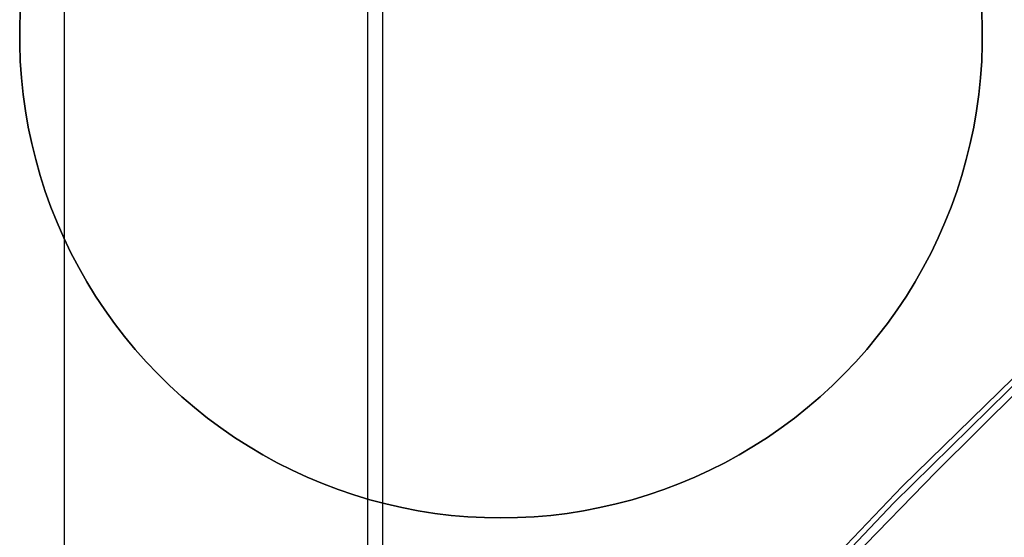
# Model space of a CAD drawing. Header units: millimetres. Extents: x 6239 to 7218, y -13987 to -13139.
# Tile 136 of 256: x 6707.03 to 6711.13, y -13440 to -13437.85. Entities that reach past the tile are written whole.
import ezdxf

# ---------------------------------------------------------------- set-up
doc = ezdxf.new("R2010")
doc.units = ezdxf.units.MM

msp = doc.modelspace()

# ---------------------------------------------------------------- linework, layer by layer
at = {"color": 7, "true_color": 0xffffff}
for p, q in [((6708.4792, -13422.7197, 199.6), (6708.4792, -13492.0018, 199.6)), ((6707.2184, -13422.7479, 51.1), (6707.2184, -13491.9736, 51.1)), ((6708.542, -13422.8285, 200.6), (6708.542, -13491.893, 200.6)), ((6707.0365, -13437.8118, 212.0594), (6707.0341, -13437.8808, 212.0594)), ((6707.0341, -13437.8808, 218.0594), (6707.0365, -13437.8118, 218.0594)), ((6707.0341, -13437.8808, 218.0594), (6707.0365, -13437.8118, 218.0594)), ((6707.0365, -13437.8118, 212.0594), (6707.0341, -13437.8808, 212.0594)), ((6707.0341, -13437.8808, 215.0594), (6707.0365, -13437.8118, 215.0594)), ((6711.0335, -13437.8808, 212.0594), (6711.0311, -13437.8118, 212.0594)), ((6711.0311, -13437.8118, 218.0594), (6711.0335, -13437.8808, 218.0594)), ((6711.0311, -13437.8118, 218.0594), (6711.0335, -13437.8808, 218.0594)), ((6711.0335, -13437.8808, 212.0594), (6711.0311, -13437.8118, 212.0594)), ((6711.0311, -13437.8118, 215.0594), (6711.0335, -13437.8808, 215.0594)), ((6707.0341, -13437.8808, 212.0594), (6707.0341, -13437.9498, 212.0594)), ((6707.0341, -13437.9498, 218.0594), (6707.0341, -13437.8808, 218.0594)), ((6707.0341, -13437.9498, 218.0594), (6707.0341, -13437.8808, 218.0594)), ((6707.0341, -13437.8808, 212.0594), (6707.0341, -13437.9498, 212.0594)), ((6707.0341, -13437.9498, 215.0594), (6707.0341, -13437.8808, 215.0594)), ((6711.0335, -13437.9498, 212.0594), (6711.0335, -13437.8808, 212.0594)), ((6711.0335, -13437.8808, 218.0594), (6711.0335, -13437.9498, 218.0594)), ((6711.0335, -13437.8808, 218.0594), (6711.0335, -13437.9498, 218.0594)), ((6711.0335, -13437.9498, 212.0594), (6711.0335, -13437.8808, 212.0594)), ((6711.0335, -13437.8808, 215.0594), (6711.0335, -13437.9498, 215.0594)), ((6707.0341, -13437.9498, 212.0594), (6707.0365, -13438.0188, 212.0594)), ((6707.0365, -13438.0188, 218.0594), (6707.0341, -13437.9498, 218.0594)), ((6707.0365, -13438.0188, 218.0594), (6707.0341, -13437.9498, 218.0594)), ((6707.0341, -13437.9498, 212.0594), (6707.0365, -13438.0188, 212.0594)), ((6707.0365, -13438.0188, 215.0594), (6707.0341, -13437.9498, 215.0594)), ((6711.0311, -13438.0188, 212.0594), (6711.0335, -13437.9498, 212.0594)), ((6711.0335, -13437.9498, 218.0594), (6711.0311, -13438.0188, 218.0594)), ((6711.0335, -13437.9498, 218.0594), (6711.0311, -13438.0188, 218.0594)), ((6711.0311, -13438.0188, 212.0594), (6711.0335, -13437.9498, 212.0594)), ((6711.0335, -13437.9498, 215.0594), (6711.0311, -13438.0188, 215.0594)), ((6711.0338, -13437.9153, 218.0594), (6711.0338, -13437.9153, 212.0594)), ((6707.0365, -13438.0188, 212.0594), (6707.0412, -13438.0877, 212.0594)), ((6707.0412, -13438.0877, 218.0594), (6707.0365, -13438.0188, 218.0594)), ((6707.0412, -13438.0877, 218.0594), (6707.0365, -13438.0188, 218.0594)), ((6707.0365, -13438.0188, 212.0594), (6707.0412, -13438.0877, 212.0594)), ((6707.0412, -13438.0877, 215.0594), (6707.0365, -13438.0188, 215.0594)), ((6711.0263, -13438.0877, 212.0594), (6711.0311, -13438.0188, 212.0594)), ((6711.0311, -13438.0188, 218.0594), (6711.0263, -13438.0877, 218.0594)), ((6711.0311, -13438.0188, 218.0594), (6711.0263, -13438.0877, 218.0594)), ((6711.0263, -13438.0877, 212.0594), (6711.0311, -13438.0188, 212.0594)), ((6711.0311, -13438.0188, 215.0594), (6711.0263, -13438.0877, 215.0594)), ((6707.0412, -13438.0877, 212.0594), (6707.0484, -13438.1564, 212.0594)), ((6707.0484, -13438.1564, 218.0594), (6707.0412, -13438.0877, 218.0594)), ((6707.0484, -13438.1564, 218.0594), (6707.0412, -13438.0877, 218.0594)), ((6707.0412, -13438.0877, 212.0594), (6707.0484, -13438.1564, 212.0594)), ((6707.0484, -13438.1564, 215.0594), (6707.0412, -13438.0877, 215.0594)), ((6711.0192, -13438.1564, 212.0594), (6711.0263, -13438.0877, 212.0594)), ((6711.0263, -13438.0877, 218.0594), (6711.0192, -13438.1564, 218.0594)), ((6711.0263, -13438.0877, 218.0594), (6711.0192, -13438.1564, 218.0594)), ((6711.0192, -13438.1564, 212.0594), (6711.0263, -13438.0877, 212.0594)), ((6711.0263, -13438.0877, 215.0594), (6711.0192, -13438.1564, 215.0594)), ((6707.0484, -13438.1564, 212.0594), (6707.0579, -13438.2248, 212.0594)), ((6707.0579, -13438.2248, 218.0594), (6707.0484, -13438.1564, 218.0594)), ((6707.0579, -13438.2248, 218.0594), (6707.0484, -13438.1564, 218.0594)), ((6707.0484, -13438.1564, 212.0594), (6707.0579, -13438.2248, 212.0594)), ((6707.0579, -13438.2248, 215.0594), (6707.0484, -13438.1564, 215.0594)), ((6711.0097, -13438.2248, 212.0594), (6711.0192, -13438.1564, 212.0594)), ((6711.0192, -13438.1564, 218.0594), (6711.0097, -13438.2248, 218.0594)), ((6711.0192, -13438.1564, 218.0594), (6711.0097, -13438.2248, 218.0594)), ((6711.0097, -13438.2248, 212.0594), (6711.0192, -13438.1564, 212.0594)), ((6711.0192, -13438.1564, 215.0594), (6711.0097, -13438.2248, 215.0594)), ((6707.0579, -13438.2248, 212.0594), (6707.0697, -13438.2928, 212.0594)), ((6707.0697, -13438.2928, 218.0594), (6707.0579, -13438.2248, 218.0594)), ((6707.0697, -13438.2928, 218.0594), (6707.0579, -13438.2248, 218.0594)), ((6707.0579, -13438.2248, 212.0594), (6707.0697, -13438.2928, 212.0594)), ((6707.0697, -13438.2928, 215.0594), (6707.0579, -13438.2248, 215.0594)), ((6710.9978, -13438.2928, 212.0594), (6711.0097, -13438.2248, 212.0594)), ((6711.0097, -13438.2248, 218.0594), (6710.9978, -13438.2928, 218.0594)), ((6711.0097, -13438.2248, 218.0594), (6710.9978, -13438.2928, 218.0594)), ((6710.9978, -13438.2928, 212.0594), (6711.0097, -13438.2248, 212.0594)), ((6711.0097, -13438.2248, 215.0594), (6710.9978, -13438.2928, 215.0594)), ((6707.0697, -13438.2928, 212.0594), (6707.0839, -13438.3604, 212.0594)), ((6707.0839, -13438.3604, 218.0594), (6707.0697, -13438.2928, 218.0594)), ((6707.0839, -13438.3604, 218.0594), (6707.0697, -13438.2928, 218.0594)), ((6707.0697, -13438.2928, 212.0594), (6707.0839, -13438.3604, 212.0594)), ((6707.0839, -13438.3604, 215.0594), (6707.0697, -13438.2928, 215.0594)), ((6710.9836, -13438.3604, 212.0594), (6710.9978, -13438.2928, 212.0594)), ((6710.9978, -13438.2928, 218.0594), (6710.9836, -13438.3604, 218.0594)), ((6710.9978, -13438.2928, 218.0594), (6710.9836, -13438.3604, 218.0594)), ((6710.9836, -13438.3604, 212.0594), (6710.9978, -13438.2928, 212.0594)), ((6710.9978, -13438.2928, 215.0594), (6710.9836, -13438.3604, 215.0594)), ((6707.0839, -13438.3604, 212.0594), (6707.1005, -13438.4274, 212.0594)), ((6707.1005, -13438.4274, 218.0594), (6707.0839, -13438.3604, 218.0594)), ((6707.1005, -13438.4274, 218.0594), (6707.0839, -13438.3604, 218.0594)), ((6707.0839, -13438.3604, 212.0594), (6707.1005, -13438.4274, 212.0594)), ((6707.1005, -13438.4274, 215.0594), (6707.0839, -13438.3604, 215.0594)), ((6710.9671, -13438.4274, 212.0594), (6710.9836, -13438.3604, 212.0594)), ((6710.9836, -13438.3604, 218.0594), (6710.9671, -13438.4274, 218.0594)), ((6710.9836, -13438.3604, 218.0594), (6710.9671, -13438.4274, 218.0594)), ((6710.9671, -13438.4274, 212.0594), (6710.9836, -13438.3604, 212.0594)), ((6710.9836, -13438.3604, 215.0594), (6710.9671, -13438.4274, 215.0594)), ((6707.1005, -13438.4274, 212.0594), (6707.1193, -13438.4938, 212.0594)), ((6707.1193, -13438.4938, 218.0594), (6707.1005, -13438.4274, 218.0594)), ((6707.1193, -13438.4938, 218.0594), (6707.1005, -13438.4274, 218.0594)), ((6707.1005, -13438.4274, 212.0594), (6707.1193, -13438.4938, 212.0594)), ((6707.1193, -13438.4938, 215.0594), (6707.1005, -13438.4274, 215.0594)), ((6710.9483, -13438.4938, 212.0594), (6710.9671, -13438.4274, 212.0594)), ((6710.9671, -13438.4274, 218.0594), (6710.9483, -13438.4938, 218.0594)), ((6710.9671, -13438.4274, 218.0594), (6710.9483, -13438.4938, 218.0594)), ((6710.9483, -13438.4938, 212.0594), (6710.9671, -13438.4274, 212.0594)), ((6710.9671, -13438.4274, 215.0594), (6710.9483, -13438.4938, 215.0594)), ((6707.1193, -13438.4938, 212.0594), (6707.1404, -13438.5596, 212.0594)), ((6707.1404, -13438.5596, 218.0594), (6707.1193, -13438.4938, 218.0594)), ((6707.1404, -13438.5596, 218.0594), (6707.1193, -13438.4938, 218.0594)), ((6707.1193, -13438.4938, 212.0594), (6707.1404, -13438.5596, 212.0594)), ((6707.1404, -13438.5596, 215.0594), (6707.1193, -13438.4938, 215.0594)), ((6710.9272, -13438.5596, 212.0594), (6710.9483, -13438.4938, 212.0594)), ((6710.9483, -13438.4938, 218.0594), (6710.9272, -13438.5596, 218.0594)), ((6710.9483, -13438.4938, 218.0594), (6710.9272, -13438.5596, 218.0594)), ((6710.9272, -13438.5596, 212.0594), (6710.9483, -13438.4938, 212.0594)), ((6710.9483, -13438.4938, 215.0594), (6710.9272, -13438.5596, 215.0594)), ((6707.1404, -13438.5596, 212.0594), (6707.1638, -13438.6245, 212.0594)), ((6707.1638, -13438.6245, 218.0594), (6707.1404, -13438.5596, 218.0594)), ((6707.1638, -13438.6245, 218.0594), (6707.1404, -13438.5596, 218.0594)), ((6707.1404, -13438.5596, 212.0594), (6707.1638, -13438.6245, 212.0594)), ((6707.1638, -13438.6245, 215.0594), (6707.1404, -13438.5596, 215.0594)), ((6710.9038, -13438.6245, 212.0594), (6710.9272, -13438.5596, 212.0594)), ((6710.9272, -13438.5596, 218.0594), (6710.9038, -13438.6245, 218.0594)), ((6710.9272, -13438.5596, 218.0594), (6710.9038, -13438.6245, 218.0594)), ((6710.9038, -13438.6245, 212.0594), (6710.9272, -13438.5596, 212.0594)), ((6710.9272, -13438.5596, 215.0594), (6710.9038, -13438.6245, 215.0594)), ((6707.1638, -13438.6245, 212.0594), (6707.1893, -13438.6886, 212.0594)), ((6707.1893, -13438.6886, 218.0594), (6707.1638, -13438.6245, 218.0594)), ((6707.1893, -13438.6886, 218.0594), (6707.1638, -13438.6245, 218.0594)), ((6707.1638, -13438.6245, 212.0594), (6707.1893, -13438.6886, 212.0594)), ((6707.1893, -13438.6886, 215.0594), (6707.1638, -13438.6245, 215.0594)), ((6710.8782, -13438.6886, 212.0594), (6710.9038, -13438.6245, 212.0594)), ((6710.9038, -13438.6245, 218.0594), (6710.8782, -13438.6886, 218.0594)), ((6710.9038, -13438.6245, 218.0594), (6710.8782, -13438.6886, 218.0594)), ((6710.8782, -13438.6886, 212.0594), (6710.9038, -13438.6245, 212.0594)), ((6710.9038, -13438.6245, 215.0594), (6710.8782, -13438.6886, 215.0594)), ((6707.1893, -13438.6886, 212.0594), (6707.2171, -13438.7519, 212.0594)), ((6707.2171, -13438.7519, 218.0594), (6707.1893, -13438.6886, 218.0594)), ((6707.2171, -13438.7519, 218.0594), (6707.1893, -13438.6886, 218.0594)), ((6707.1893, -13438.6886, 212.0594), (6707.2171, -13438.7519, 212.0594)), ((6707.2171, -13438.7519, 215.0594), (6707.1893, -13438.6886, 215.0594)), ((6710.8504, -13438.7519, 212.0594), (6710.8782, -13438.6886, 212.0594)), ((6710.8782, -13438.6886, 218.0594), (6710.8504, -13438.7519, 218.0594)), ((6710.8782, -13438.6886, 218.0594), (6710.8504, -13438.7519, 218.0594)), ((6710.8504, -13438.7519, 212.0594), (6710.8782, -13438.6886, 212.0594)), ((6710.8782, -13438.6886, 215.0594), (6710.8504, -13438.7519, 215.0594)), ((6707.2171, -13438.7519, 212.0594), (6707.2471, -13438.8141, 212.0594)), ((6707.2471, -13438.8141, 218.0594), (6707.2171, -13438.7519, 218.0594)), ((6707.2471, -13438.8141, 218.0594), (6707.2171, -13438.7519, 218.0594)), ((6707.2171, -13438.7519, 212.0594), (6707.2471, -13438.8141, 212.0594)), ((6707.2471, -13438.8141, 215.0594), (6707.2171, -13438.7519, 215.0594)), ((6710.8205, -13438.8141, 212.0594), (6710.8504, -13438.7519, 212.0594)), ((6710.8504, -13438.7519, 218.0594), (6710.8205, -13438.8141, 218.0594)), ((6710.8504, -13438.7519, 218.0594), (6710.8205, -13438.8141, 218.0594)), ((6710.8205, -13438.8141, 212.0594), (6710.8504, -13438.7519, 212.0594)), ((6710.8504, -13438.7519, 215.0594), (6710.8205, -13438.8141, 215.0594)), ((6707.2471, -13438.8141, 212.0594), (6707.2792, -13438.8752, 212.0594)), ((6707.2792, -13438.8752, 218.0594), (6707.2471, -13438.8141, 218.0594)), ((6707.2792, -13438.8752, 218.0594), (6707.2471, -13438.8141, 218.0594)), ((6707.2471, -13438.8141, 212.0594), (6707.2792, -13438.8752, 212.0594)), ((6707.2792, -13438.8752, 215.0594), (6707.2471, -13438.8141, 215.0594)), ((6710.7884, -13438.8752, 212.0594), (6710.8205, -13438.8141, 212.0594)), ((6710.8205, -13438.8141, 218.0594), (6710.7884, -13438.8752, 218.0594)), ((6710.8205, -13438.8141, 218.0594), (6710.7884, -13438.8752, 218.0594)), ((6710.7884, -13438.8752, 212.0594), (6710.8205, -13438.8141, 212.0594)), ((6710.8205, -13438.8141, 215.0594), (6710.7884, -13438.8752, 215.0594)), ((6707.2792, -13438.8752, 212.0594), (6707.3134, -13438.9352, 212.0594)), ((6707.3134, -13438.9352, 218.0594), (6707.2792, -13438.8752, 218.0594)), ((6707.3134, -13438.9352, 218.0594), (6707.2792, -13438.8752, 218.0594)), ((6707.2792, -13438.8752, 212.0594), (6707.3134, -13438.9352, 212.0594)), ((6707.3134, -13438.9352, 215.0594), (6707.2792, -13438.8752, 215.0594)), ((6710.7542, -13438.9352, 212.0594), (6710.7884, -13438.8752, 212.0594)), ((6710.7884, -13438.8752, 218.0594), (6710.7542, -13438.9352, 218.0594)), ((6710.7884, -13438.8752, 218.0594), (6710.7542, -13438.9352, 218.0594)), ((6710.7542, -13438.9352, 212.0594), (6710.7884, -13438.8752, 212.0594)), ((6710.7884, -13438.8752, 215.0594), (6710.7542, -13438.9352, 215.0594)), ((6707.3134, -13438.9352, 212.0594), (6707.3496, -13438.994, 212.0594)), ((6707.3496, -13438.994, 218.0594), (6707.3134, -13438.9352, 218.0594)), ((6707.3496, -13438.994, 218.0594), (6707.3134, -13438.9352, 218.0594)), ((6707.3134, -13438.9352, 212.0594), (6707.3496, -13438.994, 212.0594)), ((6707.3496, -13438.994, 215.0594), (6707.3134, -13438.9352, 215.0594)), ((6710.718, -13438.994, 212.0594), (6710.7542, -13438.9352, 212.0594)), ((6710.7542, -13438.9352, 218.0594), (6710.718, -13438.994, 218.0594)), ((6710.7542, -13438.9352, 218.0594), (6710.718, -13438.994, 218.0594)), ((6710.718, -13438.994, 212.0594), (6710.7542, -13438.9352, 212.0594)), ((6710.7542, -13438.9352, 215.0594), (6710.718, -13438.994, 215.0594)), ((6707.3496, -13438.994, 212.0594), (6707.3878, -13439.0514, 212.0594)), ((6707.3878, -13439.0514, 218.0594), (6707.3496, -13438.994, 218.0594)), ((6707.3878, -13439.0514, 218.0594), (6707.3496, -13438.994, 218.0594)), ((6707.3496, -13438.994, 212.0594), (6707.3878, -13439.0514, 212.0594)), ((6707.3878, -13439.0514, 215.0594), (6707.3496, -13438.994, 215.0594)), ((6710.6798, -13439.0514, 212.0594), (6710.718, -13438.994, 212.0594)), ((6710.718, -13438.994, 218.0594), (6710.6798, -13439.0514, 218.0594)), ((6710.718, -13438.994, 218.0594), (6710.6798, -13439.0514, 218.0594)), ((6710.6798, -13439.0514, 212.0594), (6710.718, -13438.994, 212.0594)), ((6710.718, -13438.994, 215.0594), (6710.6798, -13439.0514, 215.0594)), ((6707.3878, -13439.0514, 212.0594), (6707.428, -13439.1076, 212.0594)), ((6707.428, -13439.1076, 218.0594), (6707.3878, -13439.0514, 218.0594)), ((6707.428, -13439.1076, 218.0594), (6707.3878, -13439.0514, 218.0594)), ((6707.3878, -13439.0514, 212.0594), (6707.428, -13439.1076, 212.0594)), ((6707.428, -13439.1076, 215.0594), (6707.3878, -13439.0514, 215.0594)), ((6710.6396, -13439.1076, 212.0594), (6710.6798, -13439.0514, 212.0594)), ((6710.6798, -13439.0514, 218.0594), (6710.6396, -13439.1076, 218.0594)), ((6710.6798, -13439.0514, 218.0594), (6710.6396, -13439.1076, 218.0594)), ((6710.6396, -13439.1076, 212.0594), (6710.6798, -13439.0514, 212.0594)), ((6710.6798, -13439.0514, 215.0594), (6710.6396, -13439.1076, 215.0594)), ((6707.428, -13439.1076, 212.0594), (6707.4701, -13439.1623, 212.0594)), ((6707.4701, -13439.1623, 218.0594), (6707.428, -13439.1076, 218.0594)), ((6707.4701, -13439.1623, 218.0594), (6707.428, -13439.1076, 218.0594)), ((6707.428, -13439.1076, 212.0594), (6707.4701, -13439.1623, 212.0594)), ((6707.4701, -13439.1623, 215.0594), (6707.428, -13439.1076, 215.0594)), ((6710.5974, -13439.1623, 212.0594), (6710.6396, -13439.1076, 212.0594)), ((6710.6396, -13439.1076, 218.0594), (6710.5974, -13439.1623, 218.0594)), ((6710.6396, -13439.1076, 218.0594), (6710.5974, -13439.1623, 218.0594)), ((6710.5974, -13439.1623, 212.0594), (6710.6396, -13439.1076, 212.0594)), ((6710.6396, -13439.1076, 215.0594), (6710.5974, -13439.1623, 215.0594)), ((6707.4701, -13439.1623, 212.0594), (6707.5141, -13439.2155, 212.0594)), ((6707.5141, -13439.2155, 218.0594), (6707.4701, -13439.1623, 218.0594)), ((6707.5141, -13439.2155, 218.0594), (6707.4701, -13439.1623, 218.0594)), ((6707.4701, -13439.1623, 212.0594), (6707.5141, -13439.2155, 212.0594)), ((6707.5141, -13439.2155, 215.0594), (6707.4701, -13439.1623, 215.0594)), ((6710.5535, -13439.2155, 212.0594), (6710.5974, -13439.1623, 212.0594)), ((6710.5974, -13439.1623, 218.0594), (6710.5535, -13439.2155, 218.0594)), ((6710.5974, -13439.1623, 218.0594), (6710.5535, -13439.2155, 218.0594)), ((6710.5535, -13439.2155, 212.0594), (6710.5974, -13439.1623, 212.0594)), ((6710.5974, -13439.1623, 215.0594), (6710.5535, -13439.2155, 215.0594)), ((6710.7011, -13439.7842, 218.0594), (6711.3248, -13439.1749, 218.0594)), ((6710.7011, -13439.7842, 218.0594), (6711.3248, -13439.1749, 218.0594)), ((6707.5141, -13439.2155, 212.0594), (6707.5599, -13439.2672, 212.0594)), ((6707.5599, -13439.2672, 218.0594), (6707.5141, -13439.2155, 218.0594)), ((6707.5599, -13439.2672, 218.0594), (6707.5141, -13439.2155, 218.0594)), ((6707.5141, -13439.2155, 212.0594), (6707.5599, -13439.2672, 212.0594)), ((6707.5599, -13439.2672, 215.0594), (6707.5141, -13439.2155, 215.0594)), ((6710.5077, -13439.2672, 212.0594), (6710.5535, -13439.2155, 212.0594)), ((6710.5535, -13439.2155, 218.0594), (6710.5077, -13439.2672, 218.0594)), ((6710.5535, -13439.2155, 218.0594), (6710.5077, -13439.2672, 218.0594)), ((6710.5077, -13439.2672, 212.0594), (6710.5535, -13439.2155, 212.0594)), ((6710.5535, -13439.2155, 215.0594), (6710.5077, -13439.2672, 215.0594)), ((6711.2811, -13439.2482, 108.2342), (6710.6662, -13439.8526, 108.2342)), ((6711.2811, -13439.2482, 108.2342), (6710.6662, -13439.8526, 108.2342)), ((6711.2811, -13439.2482, 125.1948), (6710.6662, -13439.8526, 125.1948)), ((6707.5599, -13439.2672, 212.0594), (6707.6074, -13439.3173, 212.0594)), ((6707.6074, -13439.3173, 218.0594), (6707.5599, -13439.2672, 218.0594)), ((6707.6074, -13439.3173, 218.0594), (6707.5599, -13439.2672, 218.0594)), ((6707.5599, -13439.2672, 212.0594), (6707.6074, -13439.3173, 212.0594)), ((6707.6074, -13439.3173, 215.0594), (6707.5599, -13439.2672, 215.0594)), ((6710.4601, -13439.3173, 212.0594), (6710.5077, -13439.2672, 212.0594)), ((6710.5077, -13439.2672, 218.0594), (6710.4601, -13439.3173, 218.0594)), ((6710.5077, -13439.2672, 218.0594), (6710.4601, -13439.3173, 218.0594)), ((6710.4601, -13439.3173, 212.0594), (6710.5077, -13439.2672, 212.0594)), ((6710.5077, -13439.2672, 215.0594), (6710.4601, -13439.3173, 215.0594)), ((6707.6074, -13439.3173, 212.0594), (6707.6567, -13439.3657, 212.0594)), ((6707.6567, -13439.3657, 218.0594), (6707.6074, -13439.3173, 218.0594)), ((6707.6567, -13439.3657, 218.0594), (6707.6074, -13439.3173, 218.0594)), ((6707.6074, -13439.3173, 212.0594), (6707.6567, -13439.3657, 212.0594)), ((6707.6567, -13439.3657, 215.0594), (6707.6074, -13439.3173, 215.0594)), ((6710.4109, -13439.3657, 212.0594), (6710.4601, -13439.3173, 212.0594)), ((6710.4601, -13439.3173, 218.0594), (6710.4109, -13439.3657, 218.0594)), ((6710.4601, -13439.3173, 218.0594), (6710.4109, -13439.3657, 218.0594)), ((6710.4109, -13439.3657, 212.0594), (6710.4601, -13439.3173, 212.0594)), ((6710.4601, -13439.3173, 215.0594), (6710.4109, -13439.3657, 215.0594)), ((6707.6567, -13439.3657, 212.0594), (6707.7075, -13439.4123, 212.0594)), ((6707.7075, -13439.4123, 218.0594), (6707.6567, -13439.3657, 218.0594)), ((6707.7075, -13439.4123, 218.0594), (6707.6567, -13439.3657, 218.0594)), ((6707.6567, -13439.3657, 212.0594), (6707.7075, -13439.4123, 212.0594)), ((6707.7075, -13439.4123, 215.0594), (6707.6567, -13439.3657, 215.0594)), ((6710.36, -13439.4123, 212.0594), (6710.4109, -13439.3657, 212.0594)), ((6710.4109, -13439.3657, 218.0594), (6710.36, -13439.4123, 218.0594)), ((6710.4109, -13439.3657, 218.0594), (6710.36, -13439.4123, 218.0594)), ((6710.36, -13439.4123, 212.0594), (6710.4109, -13439.3657, 212.0594)), ((6710.4109, -13439.3657, 215.0594), (6710.36, -13439.4123, 215.0594)), ((6711.1899, -13439.379, 142.1555), (6710.8417, -13439.7243, 142.1555)), ((6711.1899, -13439.379, 142.1555), (6710.8417, -13439.7243, 142.1555)), ((6707.7075, -13439.4123, 212.0594), (6707.76, -13439.4572, 212.0594)), ((6707.76, -13439.4572, 218.0594), (6707.7075, -13439.4123, 218.0594)), ((6707.76, -13439.4572, 218.0594), (6707.7075, -13439.4123, 218.0594)), ((6707.7075, -13439.4123, 212.0594), (6707.76, -13439.4572, 212.0594)), ((6707.76, -13439.4572, 215.0594), (6707.7075, -13439.4123, 215.0594)), ((6710.3076, -13439.4572, 212.0594), (6710.36, -13439.4123, 212.0594)), ((6710.36, -13439.4123, 218.0594), (6710.3076, -13439.4572, 218.0594)), ((6710.36, -13439.4123, 218.0594), (6710.3076, -13439.4572, 218.0594)), ((6710.3076, -13439.4572, 212.0594), (6710.36, -13439.4123, 212.0594)), ((6710.36, -13439.4123, 215.0594), (6710.3076, -13439.4572, 215.0594)), ((6707.76, -13439.4572, 212.0594), (6707.814, -13439.5003, 212.0594)), ((6707.814, -13439.5003, 218.0594), (6707.76, -13439.4572, 218.0594)), ((6707.814, -13439.5003, 218.0594), (6707.76, -13439.4572, 218.0594)), ((6707.76, -13439.4572, 212.0594), (6707.814, -13439.5003, 212.0594)), ((6707.814, -13439.5003, 215.0594), (6707.76, -13439.4572, 215.0594)), ((6710.2536, -13439.5003, 212.0594), (6710.3076, -13439.4572, 212.0594)), ((6710.3076, -13439.4572, 218.0594), (6710.2536, -13439.5003, 218.0594)), ((6710.3076, -13439.4572, 218.0594), (6710.2536, -13439.5003, 218.0594)), ((6710.2536, -13439.5003, 212.0594), (6710.3076, -13439.4572, 212.0594)), ((6710.3076, -13439.4572, 215.0594), (6710.2536, -13439.5003, 215.0594)), ((6707.814, -13439.5003, 212.0594), (6707.8694, -13439.5414, 212.0594)), ((6707.8694, -13439.5414, 218.0594), (6707.814, -13439.5003, 218.0594)), ((6707.8694, -13439.5414, 218.0594), (6707.814, -13439.5003, 218.0594)), ((6707.814, -13439.5003, 212.0594), (6707.8694, -13439.5414, 212.0594)), ((6707.8694, -13439.5414, 215.0594), (6707.814, -13439.5003, 215.0594)), ((6710.1982, -13439.5414, 212.0594), (6710.2536, -13439.5003, 212.0594)), ((6710.2536, -13439.5003, 218.0594), (6710.1982, -13439.5414, 218.0594)), ((6710.2536, -13439.5003, 218.0594), (6710.1982, -13439.5414, 218.0594)), ((6710.1982, -13439.5414, 212.0594), (6710.2536, -13439.5003, 212.0594)), ((6710.2536, -13439.5003, 215.0594), (6710.1982, -13439.5414, 215.0594)), ((6707.8694, -13439.5414, 212.0594), (6707.9262, -13439.5806, 212.0594)), ((6707.9262, -13439.5806, 218.0594), (6707.8694, -13439.5414, 218.0594)), ((6707.9262, -13439.5806, 218.0594), (6707.8694, -13439.5414, 218.0594)), ((6707.8694, -13439.5414, 212.0594), (6707.9262, -13439.5806, 212.0594)), ((6707.9262, -13439.5806, 215.0594), (6707.8694, -13439.5414, 215.0594)), ((6710.1413, -13439.5806, 212.0594), (6710.1982, -13439.5414, 212.0594)), ((6710.1982, -13439.5414, 218.0594), (6710.1413, -13439.5806, 218.0594)), ((6710.1982, -13439.5414, 218.0594), (6710.1413, -13439.5806, 218.0594)), ((6710.1413, -13439.5806, 212.0594), (6710.1982, -13439.5414, 212.0594)), ((6710.1982, -13439.5414, 215.0594), (6710.1413, -13439.5806, 215.0594)), ((6707.9262, -13439.5806, 212.0594), (6707.9844, -13439.6179, 212.0594)), ((6707.9844, -13439.6179, 218.0594), (6707.9262, -13439.5806, 218.0594)), ((6707.9844, -13439.6179, 218.0594), (6707.9262, -13439.5806, 218.0594)), ((6707.9262, -13439.5806, 212.0594), (6707.9844, -13439.6179, 212.0594)), ((6707.9844, -13439.6179, 215.0594), (6707.9262, -13439.5806, 215.0594)), ((6710.0832, -13439.6179, 212.0594), (6710.1413, -13439.5806, 212.0594)), ((6710.1413, -13439.5806, 218.0594), (6710.0832, -13439.6179, 218.0594)), ((6710.1413, -13439.5806, 218.0594), (6710.0832, -13439.6179, 218.0594)), ((6710.0832, -13439.6179, 212.0594), (6710.1413, -13439.5806, 212.0594)), ((6710.1413, -13439.5806, 215.0594), (6710.0832, -13439.6179, 215.0594)), ((6707.9844, -13439.6179, 212.0594), (6708.0438, -13439.6531, 212.0594)), ((6708.0438, -13439.6531, 218.0594), (6707.9844, -13439.6179, 218.0594)), ((6708.0438, -13439.6531, 218.0594), (6707.9844, -13439.6179, 218.0594)), ((6707.9844, -13439.6179, 212.0594), (6708.0438, -13439.6531, 212.0594)), ((6708.0438, -13439.6531, 215.0594), (6707.9844, -13439.6179, 215.0594)), ((6710.0238, -13439.6531, 212.0594), (6710.0832, -13439.6179, 212.0594)), ((6710.0832, -13439.6179, 218.0594), (6710.0238, -13439.6531, 218.0594)), ((6710.0832, -13439.6179, 218.0594), (6710.0238, -13439.6531, 218.0594)), ((6710.0238, -13439.6531, 212.0594), (6710.0832, -13439.6179, 212.0594)), ((6710.0832, -13439.6179, 215.0594), (6710.0238, -13439.6531, 215.0594)), ((6708.0438, -13439.6531, 212.0594), (6708.1043, -13439.6862, 212.0594)), ((6708.1043, -13439.6862, 218.0594), (6708.0438, -13439.6531, 218.0594)), ((6708.1043, -13439.6862, 218.0594), (6708.0438, -13439.6531, 218.0594)), ((6708.0438, -13439.6531, 212.0594), (6708.1043, -13439.6862, 212.0594)), ((6708.1043, -13439.6862, 215.0594), (6708.0438, -13439.6531, 215.0594)), ((6709.9632, -13439.6862, 212.0594), (6710.0238, -13439.6531, 212.0594)), ((6710.0238, -13439.6531, 218.0594), (6709.9632, -13439.6862, 218.0594)), ((6710.0238, -13439.6531, 218.0594), (6709.9632, -13439.6862, 218.0594)), ((6709.9632, -13439.6862, 212.0594), (6710.0238, -13439.6531, 212.0594)), ((6710.0238, -13439.6531, 215.0594), (6709.9632, -13439.6862, 215.0594)), ((6708.1043, -13439.6862, 212.0594), (6708.166, -13439.7173, 212.0594)), ((6708.166, -13439.7173, 218.0594), (6708.1043, -13439.6862, 218.0594)), ((6708.166, -13439.7173, 218.0594), (6708.1043, -13439.6862, 218.0594)), ((6708.1043, -13439.6862, 212.0594), (6708.166, -13439.7173, 212.0594)), ((6708.166, -13439.7173, 215.0594), (6708.1043, -13439.6862, 215.0594)), ((6709.9016, -13439.7173, 212.0594), (6709.9632, -13439.6862, 212.0594)), ((6709.9632, -13439.6862, 218.0594), (6709.9016, -13439.7173, 218.0594)), ((6709.9632, -13439.6862, 218.0594), (6709.9016, -13439.7173, 218.0594)), ((6709.9016, -13439.7173, 212.0594), (6709.9632, -13439.6862, 212.0594)), ((6709.9632, -13439.6862, 215.0594), (6709.9016, -13439.7173, 215.0594)), ((6708.166, -13439.7173, 212.0594), (6708.2287, -13439.7461, 212.0594)), ((6708.2287, -13439.7461, 218.0594), (6708.166, -13439.7173, 218.0594)), ((6708.2287, -13439.7461, 218.0594), (6708.166, -13439.7173, 218.0594)), ((6708.166, -13439.7173, 212.0594), (6708.2287, -13439.7461, 212.0594)), ((6708.2287, -13439.7461, 215.0594), (6708.166, -13439.7173, 215.0594)), ((6708.2287, -13439.7461, 212.0594), (6708.2924, -13439.7728, 212.0594)), ((6708.2924, -13439.7728, 218.0594), (6708.2287, -13439.7461, 218.0594)), ((6708.2924, -13439.7728, 218.0594), (6708.2287, -13439.7461, 218.0594)), ((6708.2287, -13439.7461, 212.0594), (6708.2924, -13439.7728, 212.0594)), ((6708.2924, -13439.7728, 215.0594), (6708.2287, -13439.7461, 215.0594)), ((6709.7752, -13439.7728, 212.0594), (6709.8388, -13439.7461, 212.0594)), ((6709.8388, -13439.7461, 218.0594), (6709.7752, -13439.7728, 218.0594)), ((6709.8388, -13439.7461, 218.0594), (6709.7752, -13439.7728, 218.0594)), ((6709.7752, -13439.7728, 212.0594), (6709.8388, -13439.7461, 212.0594)), ((6709.8388, -13439.7461, 215.0594), (6709.7752, -13439.7728, 215.0594)), ((6709.8388, -13439.7461, 212.0594), (6709.9016, -13439.7173, 212.0594)), ((6709.9016, -13439.7173, 218.0594), (6709.8388, -13439.7461, 218.0594)), ((6709.9016, -13439.7173, 218.0594), (6709.8388, -13439.7461, 218.0594)), ((6709.8388, -13439.7461, 212.0594), (6709.9016, -13439.7173, 212.0594)), ((6709.9016, -13439.7173, 215.0594), (6709.8388, -13439.7461, 215.0594)), ((6710.8417, -13439.7243, 142.1555), (6710.5, -13440.076, 142.1555)), ((6710.8417, -13439.7243, 142.1555), (6710.5, -13440.076, 142.1555)), ((6708.2924, -13439.7728, 212.0594), (6708.357, -13439.7973, 212.0594)), ((6708.357, -13439.7973, 218.0594), (6708.2924, -13439.7728, 218.0594)), ((6708.357, -13439.7973, 218.0594), (6708.2924, -13439.7728, 218.0594)), ((6708.2924, -13439.7728, 212.0594), (6708.357, -13439.7973, 212.0594)), ((6708.357, -13439.7973, 215.0594), (6708.2924, -13439.7728, 215.0594)), ((6709.7106, -13439.7973, 212.0594), (6709.7752, -13439.7728, 212.0594)), ((6709.7752, -13439.7728, 218.0594), (6709.7106, -13439.7973, 218.0594)), ((6709.7752, -13439.7728, 218.0594), (6709.7106, -13439.7973, 218.0594)), ((6709.7106, -13439.7973, 212.0594), (6709.7752, -13439.7728, 212.0594)), ((6709.7752, -13439.7728, 215.0594), (6709.7106, -13439.7973, 215.0594)), ((6710.099, -13440.4148, 218.0594), (6710.7011, -13439.7842, 218.0594)), ((6710.099, -13440.4148, 218.0594), (6710.7011, -13439.7842, 218.0594)), ((6708.357, -13439.7973, 212.0594), (6708.4223, -13439.8196, 212.0594)), ((6708.4223, -13439.8196, 218.0594), (6708.357, -13439.7973, 218.0594)), ((6708.4223, -13439.8196, 218.0594), (6708.357, -13439.7973, 218.0594)), ((6708.357, -13439.7973, 212.0594), (6708.4223, -13439.8196, 212.0594)), ((6708.4223, -13439.8196, 215.0594), (6708.357, -13439.7973, 215.0594)), ((6708.4223, -13439.8196, 212.0594), (6708.4884, -13439.8395, 212.0594)), ((6708.4884, -13439.8395, 218.0594), (6708.4223, -13439.8196, 218.0594)), ((6708.4884, -13439.8395, 218.0594), (6708.4223, -13439.8196, 218.0594)), ((6708.4223, -13439.8196, 212.0594), (6708.4884, -13439.8395, 212.0594)), ((6708.4884, -13439.8395, 215.0594), (6708.4223, -13439.8196, 215.0594)), ((6709.5792, -13439.8395, 212.0594), (6709.6452, -13439.8196, 212.0594)), ((6709.6452, -13439.8196, 218.0594), (6709.5792, -13439.8395, 218.0594)), ((6709.6452, -13439.8196, 218.0594), (6709.5792, -13439.8395, 218.0594)), ((6709.5792, -13439.8395, 212.0594), (6709.6452, -13439.8196, 212.0594)), ((6709.6452, -13439.8196, 215.0594), (6709.5792, -13439.8395, 215.0594)), ((6709.6452, -13439.8196, 212.0594), (6709.7106, -13439.7973, 212.0594)), ((6709.7106, -13439.7973, 218.0594), (6709.6452, -13439.8196, 218.0594)), ((6709.7106, -13439.7973, 218.0594), (6709.6452, -13439.8196, 218.0594)), ((6709.6452, -13439.8196, 212.0594), (6709.7106, -13439.7973, 212.0594)), ((6709.7106, -13439.7973, 215.0594), (6709.6452, -13439.8196, 215.0594)), ((6708.4884, -13439.8395, 212.0594), (6708.5552, -13439.8572, 212.0594)), ((6708.5552, -13439.8572, 218.0594), (6708.4884, -13439.8395, 218.0594)), ((6708.5552, -13439.8572, 218.0594), (6708.4884, -13439.8395, 218.0594)), ((6708.4884, -13439.8395, 212.0594), (6708.5552, -13439.8572, 212.0594)), ((6708.5552, -13439.8572, 215.0594), (6708.4884, -13439.8395, 215.0594)), ((6708.5552, -13439.8572, 212.0594), (6708.6225, -13439.8726, 212.0594)), ((6708.6225, -13439.8726, 218.0594), (6708.5552, -13439.8572, 218.0594)), ((6708.6225, -13439.8726, 218.0594), (6708.5552, -13439.8572, 218.0594)), ((6708.5552, -13439.8572, 212.0594), (6708.6225, -13439.8726, 212.0594)), ((6708.6225, -13439.8726, 215.0594), (6708.5552, -13439.8572, 215.0594)), ((6708.6225, -13439.8726, 212.0594), (6708.6903, -13439.8856, 212.0594)), ((6708.6903, -13439.8856, 218.0594), (6708.6225, -13439.8726, 218.0594)), ((6708.6903, -13439.8856, 218.0594), (6708.6225, -13439.8726, 218.0594)), ((6708.6225, -13439.8726, 212.0594), (6708.6903, -13439.8856, 212.0594)), ((6708.6903, -13439.8856, 215.0594), (6708.6225, -13439.8726, 215.0594)), ((6709.3773, -13439.8856, 212.0594), (6709.4451, -13439.8726, 212.0594)), ((6709.4451, -13439.8726, 218.0594), (6709.3773, -13439.8856, 218.0594)), ((6709.4451, -13439.8726, 218.0594), (6709.3773, -13439.8856, 218.0594)), ((6709.3773, -13439.8856, 212.0594), (6709.4451, -13439.8726, 212.0594)), ((6709.4451, -13439.8726, 215.0594), (6709.3773, -13439.8856, 215.0594)), ((6709.4451, -13439.8726, 212.0594), (6709.5124, -13439.8572, 212.0594)), ((6709.5124, -13439.8572, 218.0594), (6709.4451, -13439.8726, 218.0594)), ((6709.5124, -13439.8572, 218.0594), (6709.4451, -13439.8726, 218.0594)), ((6709.4451, -13439.8726, 212.0594), (6709.5124, -13439.8572, 212.0594)), ((6709.5124, -13439.8572, 215.0594), (6709.4451, -13439.8726, 215.0594)), ((6709.5124, -13439.8572, 212.0594), (6709.5792, -13439.8395, 212.0594)), ((6709.5792, -13439.8395, 218.0594), (6709.5124, -13439.8572, 218.0594)), ((6709.5792, -13439.8395, 218.0594), (6709.5124, -13439.8572, 218.0594)), ((6709.5124, -13439.8572, 212.0594), (6709.5792, -13439.8395, 212.0594)), ((6709.5792, -13439.8395, 215.0594), (6709.5124, -13439.8572, 215.0594)), ((6710.6662, -13439.8526, 108.2342), (6710.0725, -13440.4778, 108.2342)), ((6710.6662, -13439.8526, 108.2342), (6710.0725, -13440.4778, 108.2342)), ((6710.6662, -13439.8526, 125.1948), (6710.0725, -13440.4778, 125.1948)), ((6708.6903, -13439.8856, 212.0594), (6708.7585, -13439.8963, 212.0594)), ((6708.7585, -13439.8963, 218.0594), (6708.6903, -13439.8856, 218.0594)), ((6708.7585, -13439.8963, 218.0594), (6708.6903, -13439.8856, 218.0594)), ((6708.6903, -13439.8856, 212.0594), (6708.7585, -13439.8963, 212.0594)), ((6708.7585, -13439.8963, 215.0594), (6708.6903, -13439.8856, 215.0594)), ((6708.7585, -13439.8963, 212.0594), (6708.827, -13439.9046, 212.0594)), ((6708.827, -13439.9046, 218.0594), (6708.7585, -13439.8963, 218.0594)), ((6708.827, -13439.9046, 218.0594), (6708.7585, -13439.8963, 218.0594)), ((6708.7585, -13439.8963, 212.0594), (6708.827, -13439.9046, 212.0594)), ((6708.827, -13439.9046, 215.0594), (6708.7585, -13439.8963, 215.0594)), ((6708.827, -13439.9046, 212.0594), (6708.8958, -13439.9106, 212.0594)), ((6708.8958, -13439.9106, 218.0594), (6708.827, -13439.9046, 218.0594)), ((6708.8958, -13439.9106, 218.0594), (6708.827, -13439.9046, 218.0594)), ((6708.827, -13439.9046, 212.0594), (6708.8958, -13439.9106, 212.0594)), ((6708.8958, -13439.9106, 215.0594), (6708.827, -13439.9046, 215.0594)), ((6708.8958, -13439.9106, 212.0594), (6708.9648, -13439.9141, 212.0594)), ((6708.9648, -13439.9141, 218.0594), (6708.8958, -13439.9106, 218.0594)), ((6708.9648, -13439.9141, 218.0594), (6708.8958, -13439.9106, 218.0594)), ((6708.8958, -13439.9106, 212.0594), (6708.9648, -13439.9141, 212.0594)), ((6708.9648, -13439.9141, 215.0594), (6708.8958, -13439.9106, 215.0594)), ((6708.9648, -13439.9141, 212.0594), (6709.0338, -13439.9153, 212.0594)), ((6709.0338, -13439.9153, 218.0594), (6708.9648, -13439.9141, 218.0594)), ((6709.0338, -13439.9153, 218.0594), (6708.9648, -13439.9141, 218.0594)), ((6708.9648, -13439.9141, 212.0594), (6709.0338, -13439.9153, 212.0594)), ((6709.0338, -13439.9153, 215.0594), (6708.9648, -13439.9141, 215.0594)), ((6709.0338, -13439.9153, 212.0594), (6709.1028, -13439.9141, 212.0594)), ((6709.1028, -13439.9141, 218.0594), (6709.0338, -13439.9153, 218.0594)), ((6709.1028, -13439.9141, 218.0594), (6709.0338, -13439.9153, 218.0594)), ((6709.0338, -13439.9153, 212.0594), (6709.1028, -13439.9141, 212.0594)), ((6709.1028, -13439.9141, 215.0594), (6709.0338, -13439.9153, 215.0594)), ((6709.0338, -13439.9153, 218.0594), (6709.0338, -13439.9153, 212.0594)), ((6709.0338, -13439.9153, 218.0594), (6709.0338, -13439.9153, 212.0594)), ((6709.1028, -13439.9141, 212.0594), (6709.1718, -13439.9106, 212.0594)), ((6709.1718, -13439.9106, 218.0594), (6709.1028, -13439.9141, 218.0594)), ((6709.1718, -13439.9106, 218.0594), (6709.1028, -13439.9141, 218.0594)), ((6709.1028, -13439.9141, 212.0594), (6709.1718, -13439.9106, 212.0594)), ((6709.1718, -13439.9106, 215.0594), (6709.1028, -13439.9141, 215.0594)), ((6709.1718, -13439.9106, 212.0594), (6709.2406, -13439.9046, 212.0594)), ((6709.2406, -13439.9046, 218.0594), (6709.1718, -13439.9106, 218.0594)), ((6709.2406, -13439.9046, 218.0594), (6709.1718, -13439.9106, 218.0594)), ((6709.1718, -13439.9106, 212.0594), (6709.2406, -13439.9046, 212.0594)), ((6709.2406, -13439.9046, 215.0594), (6709.1718, -13439.9106, 215.0594)), ((6709.2406, -13439.9046, 212.0594), (6709.3091, -13439.8963, 212.0594)), ((6709.3091, -13439.8963, 218.0594), (6709.2406, -13439.9046, 218.0594)), ((6709.3091, -13439.8963, 218.0594), (6709.2406, -13439.9046, 218.0594)), ((6709.2406, -13439.9046, 212.0594), (6709.3091, -13439.8963, 212.0594)), ((6709.3091, -13439.8963, 215.0594), (6709.2406, -13439.9046, 215.0594)), ((6709.3091, -13439.8963, 212.0594), (6709.3773, -13439.8856, 212.0594)), ((6709.3773, -13439.8856, 218.0594), (6709.3091, -13439.8963, 218.0594)), ((6709.3773, -13439.8856, 218.0594), (6709.3091, -13439.8963, 218.0594)), ((6709.3091, -13439.8963, 212.0594), (6709.3773, -13439.8856, 212.0594)), ((6709.3773, -13439.8856, 215.0594), (6709.3091, -13439.8963, 215.0594))]:
    msp.add_line(p, q, dxfattribs=at)

doc.saveas('drawing.dxf')
